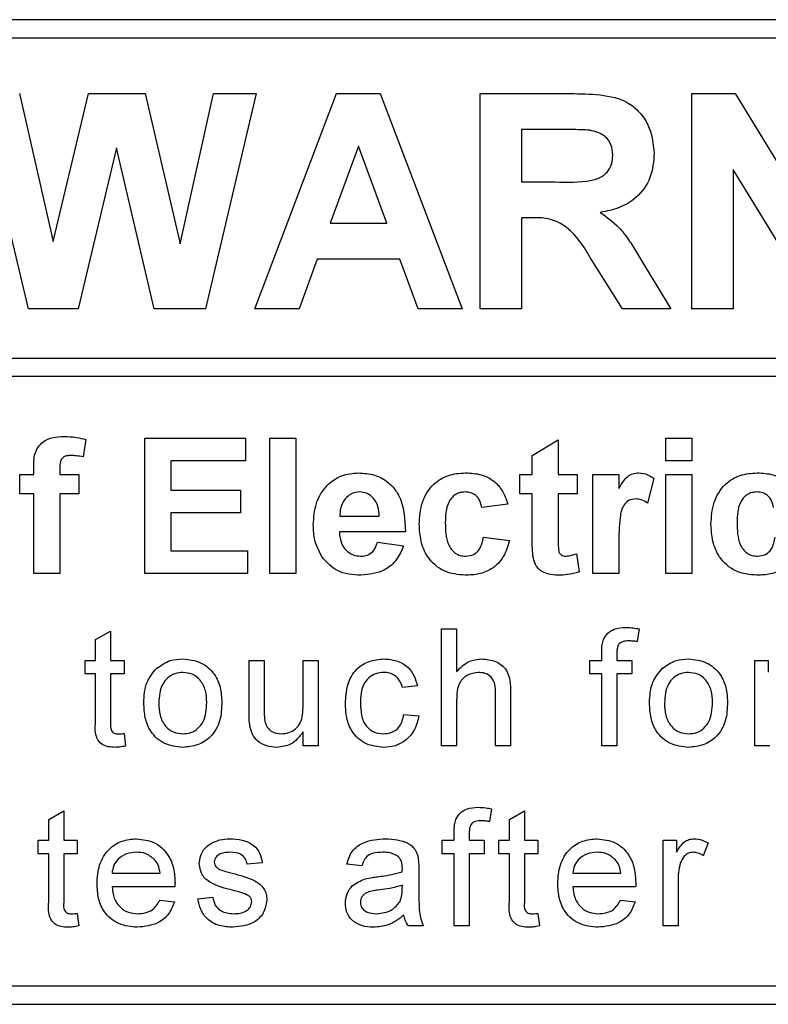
# Model space of a CAD drawing. Header units: millimetres. Extents: x 5 to 418, y 2 to 292.
# Tile 15 of 36: x 130.35 to 136.43, y 194.03 to 202.03. Entities that reach past the tile are written whole.
import ezdxf

# ---------------------------------------------------------------- set-up
doc = ezdxf.new("R2010")
doc.units = ezdxf.units.MM

msp = doc.modelspace()

# ---------------------------------------------------------------- linework, layer by layer
at = {"color": 7, "linetype": 'Continuous', "lineweight": 25}
for p, q in [((143.7511, 202.0305), (118.7511, 202.0305)), ((143.7511, 201.8805), (125.1511, 201.8805)), ((130.4201, 199.6805), (130.0011, 201.4305)), ((130.3461, 201.4305), (130.6181, 200.2284)), ((130.6181, 200.2284), (130.9059, 201.4305)), ((130.9059, 201.4305), (131.3652, 201.4305)), ((131.3652, 201.4305), (131.6502, 200.2081)), ((131.6502, 200.2081), (131.9215, 201.4305)), ((132.2672, 201.4305), (131.856, 199.6805)), ((131.9215, 201.4305), (132.2672, 201.4305)), ((132.2573, 199.6805), (132.9188, 201.4305)), ((132.9188, 201.4305), (133.2753, 201.4305)), ((133.2753, 201.4305), (133.94, 199.6805)), ((134.0872, 199.6805), (134.0872, 201.4305)), ((134.0872, 201.4305), (134.8216, 201.4305)), ((135.8049, 199.6805), (135.8049, 201.4305)), ((135.8049, 201.4305), (136.1565, 201.4305)), ((136.1565, 201.4305), (136.8593, 200.2806)), ((134.4237, 201.1388), (134.4237, 200.7125)), ((134.7098, 201.1388), (134.4237, 201.1388)), ((131.1342, 200.9888), (130.8211, 199.6805)), ((131.4391, 199.6805), (131.1342, 200.9888)), ((133.0986, 201.0042), (132.8694, 200.376)), ((133.3286, 200.376), (133.0986, 201.0042)), ((136.8338, 199.6805), (136.1414, 200.8128)), ((136.1414, 200.8128), (136.1414, 199.6805)), ((134.4237, 200.7125), (134.6947, 200.7125)), ((134.4991, 200.4209), (134.4237, 200.4209)), ((134.4237, 200.4209), (134.4237, 199.6805)), ((132.8694, 200.376), (133.3286, 200.376)), ((132.7639, 200.0843), (132.6163, 199.6805)), ((133.4355, 200.0843), (132.7639, 200.0843)), ((133.5831, 199.6805), (133.4355, 200.0843)), ((135.2419, 199.6805), (134.993, 200.0777)), ((135.4232, 200.0268), (135.6352, 199.6805)), ((130.8211, 199.6805), (130.4201, 199.6805)), ((131.856, 199.6805), (131.4391, 199.6805)), ((132.6163, 199.6805), (132.2573, 199.6805)), ((133.94, 199.6805), (133.5831, 199.6805)), ((134.4237, 199.6805), (134.0872, 199.6805)), ((135.6352, 199.6805), (135.2419, 199.6805)), ((136.1414, 199.6805), (135.8049, 199.6805)), ((125.1511, 199.2808), (144.1011, 199.2808)), ((144.1011, 199.1308), (125.1511, 199.1308)), ((130.8845, 198.6188), (130.8633, 198.4776)), ((131.364, 197.5305), (131.364, 198.6305)), ((131.364, 198.6305), (132.1819, 198.6305)), ((132.1819, 198.6305), (132.1819, 198.4471)), ((132.3793, 197.5305), (132.3793, 198.6305)), ((132.3793, 198.6305), (132.5909, 198.6305)), ((132.5909, 198.6305), (132.5909, 197.5305)), ((134.5088, 198.4895), (134.7204, 198.6164)), ((134.7204, 198.6164), (134.7204, 198.3343)), ((135.5947, 198.4471), (135.5947, 198.6305)), ((135.5947, 198.6305), (135.8063, 198.6305)), ((135.8063, 198.6305), (135.8063, 198.4471)), ((134.5088, 198.3343), (134.5088, 198.4895)), ((132.1819, 198.4471), (131.5755, 198.4471)), ((131.5755, 198.4471), (131.5755, 198.2074)), ((135.8063, 198.4471), (135.5947, 198.4471)), ((130.3486, 198.1792), (130.3486, 198.3343)), ((130.3486, 198.3343), (130.4614, 198.3343)), ((130.4614, 198.3343), (130.4614, 198.3923)), ((130.6729, 198.389), (130.6729, 198.3343)), ((130.6729, 198.3343), (130.8281, 198.3343)), ((130.8281, 198.3343), (130.8281, 198.1792)), ((134.4101, 198.1792), (134.4101, 198.3343)), ((134.4101, 198.3343), (134.5088, 198.3343)), ((134.7204, 198.3343), (134.8755, 198.3343)), ((134.8755, 198.3343), (134.8755, 198.1792)), ((135.0024, 197.5305), (135.0024, 198.3343)), ((135.0024, 198.3343), (135.214, 198.3343)), ((135.214, 198.3343), (135.214, 198.2222)), ((135.5947, 197.5305), (135.5947, 198.3343)), ((135.5947, 198.3343), (135.8063, 198.3343)), ((135.8063, 198.3343), (135.8063, 197.5305)), ((135.496, 198.3039), (135.4467, 198.1027)), ((130.4614, 198.1792), (130.3486, 198.1792)), ((130.4614, 197.5305), (130.4614, 198.1792)), ((130.8281, 198.1792), (130.6729, 198.1792)), ((130.6729, 198.1792), (130.6729, 197.5305)), ((131.5755, 198.2074), (132.1396, 198.2074)), ((132.1396, 198.2074), (132.1396, 198.0241)), ((134.5088, 198.1792), (134.4101, 198.1792)), ((134.5088, 197.8231), (134.5088, 198.1792)), ((134.8755, 198.1792), (134.7204, 198.1792)), ((134.7204, 198.1792), (134.7204, 197.8337)), ((134.3114, 198.0946), (134.0999, 198.0664)), ((132.1396, 198.0241), (131.5755, 198.0241)), ((131.5755, 198.0241), (131.5755, 197.7138)), ((132.9472, 197.9959), (133.2678, 197.9959)), ((133.4793, 197.8689), (132.9435, 197.8689)), ((133.2537, 197.7843), (133.4652, 197.7561)), ((134.114, 197.8266), (134.3255, 197.7984)), ((135.214, 197.7689), (135.214, 197.5305)), ((131.5755, 197.7138), (132.196, 197.7138)), ((132.196, 197.7138), (132.196, 197.5305)), ((134.8685, 197.6918), (134.8896, 197.5444)), ((130.6729, 197.5305), (130.4614, 197.5305)), ((132.196, 197.5305), (131.364, 197.5305)), ((132.5909, 197.5305), (132.3793, 197.5305)), ((135.214, 197.5305), (135.0024, 197.5305)), ((135.8063, 197.5305), (135.5947, 197.5305)), ((130.9631, 196.9937), (131.0849, 197.063)), ((131.0849, 197.063), (131.0849, 196.8247)), ((133.7741, 196.1305), (133.7741, 197.0805)), ((133.7741, 197.0805), (133.8959, 197.0805)), ((133.8959, 197.0805), (133.8959, 196.7336)), ((135.3783, 197.0807), (135.361, 196.977)), ((130.9631, 196.8247), (130.9631, 196.9937)), ((135.0747, 196.8247), (135.0747, 196.8953)), ((135.1965, 196.8835), (135.1965, 196.8247)), ((130.8778, 196.7151), (130.8778, 196.8247)), ((130.8778, 196.8247), (130.9631, 196.8247)), ((131.0849, 196.8247), (131.1945, 196.8247)), ((131.1945, 196.8247), (131.1945, 196.7151)), ((132.2102, 196.3967), (132.2102, 196.8247)), ((132.2102, 196.8247), (132.332, 196.8247)), ((132.332, 196.8247), (132.332, 196.4471)), ((132.6487, 196.4601), (132.6487, 196.8247)), ((132.6487, 196.8247), (132.7705, 196.8247)), ((132.7705, 196.8247), (132.7705, 196.1305)), ((134.9773, 196.7151), (134.9773, 196.8247)), ((134.9773, 196.8247), (135.0747, 196.8247)), ((135.1965, 196.8247), (135.3183, 196.8247)), ((135.3183, 196.8247), (135.3183, 196.7151)), ((136.3172, 196.1305), (136.3172, 196.8247)), ((136.3172, 196.8247), (136.4268, 196.8247)), ((136.4268, 196.8247), (136.4268, 196.7278)), ((130.9631, 196.7151), (130.8778, 196.7151)), ((130.9631, 196.3255), (130.9631, 196.7151)), ((131.1945, 196.7151), (131.0849, 196.7151)), ((131.0849, 196.7151), (131.0849, 196.3212)), ((135.0747, 196.7151), (134.9773, 196.7151)), ((135.0747, 196.1305), (135.0747, 196.7151)), ((135.3183, 196.7151), (135.1965, 196.7151)), ((135.1965, 196.7151), (135.1965, 196.1305)), ((133.5768, 196.6177), (133.455, 196.6055)), ((134.2126, 196.1305), (134.2126, 196.5619)), ((134.3343, 196.5682), (134.3343, 196.1305)), ((133.8959, 196.5029), (133.8959, 196.1305)), ((133.4672, 196.3862), (133.589, 196.3741)), ((132.6487, 196.1305), (132.6487, 196.2439)), ((131.1945, 196.231), (131.2067, 196.1288)), ((132.7705, 196.1305), (132.6487, 196.1305)), ((133.8959, 196.1305), (133.7741, 196.1305)), ((134.3343, 196.1305), (134.2126, 196.1305)), ((135.1965, 196.1305), (135.0747, 196.1305)), ((136.439, 196.1305), (136.3172, 196.1305)), ((130.5831, 195.5322), (130.7049, 195.6014)), ((130.7049, 195.6014), (130.7049, 195.3632)), ((134.1798, 195.6191), (134.1625, 195.5154)), ((134.3246, 195.5322), (134.4464, 195.6014)), ((134.4464, 195.6014), (134.4464, 195.3632)), ((130.5831, 195.3632), (130.5831, 195.5322)), ((134.3246, 195.3632), (134.3246, 195.5322)), ((130.4978, 195.2536), (130.4978, 195.3632)), ((130.4978, 195.3632), (130.5831, 195.3632)), ((130.7049, 195.3632), (130.8145, 195.3632)), ((130.8145, 195.3632), (130.8145, 195.2536)), ((133.7789, 195.2536), (133.7789, 195.3632)), ((133.7789, 195.3632), (133.8763, 195.3632)), ((133.8763, 195.3632), (133.8763, 195.4338)), ((133.9981, 195.422), (133.9981, 195.3632)), ((133.9981, 195.3632), (134.1199, 195.3632)), ((134.1199, 195.3632), (134.1199, 195.2536)), ((134.2393, 195.2536), (134.2393, 195.3632)), ((134.2393, 195.3632), (134.3246, 195.3632)), ((134.4464, 195.3632), (134.556, 195.3632)), ((134.556, 195.3632), (134.556, 195.2536)), ((135.5718, 194.6689), (135.5718, 195.3632)), ((135.5718, 195.3632), (135.6814, 195.3632)), ((135.6814, 195.3632), (135.6814, 195.2663)), ((135.9372, 195.3428), (135.8991, 195.2372)), ((130.5831, 195.2536), (130.4978, 195.2536)), ((130.5831, 194.864), (130.5831, 195.2536)), ((130.7049, 195.2536), (130.7049, 194.8596)), ((130.8145, 195.2536), (130.7049, 195.2536)), ((133.8763, 195.2536), (133.7789, 195.2536)), ((133.8763, 194.6689), (133.8763, 195.2536)), ((133.9981, 195.2536), (133.9981, 194.6689)), ((134.1199, 195.2536), (133.9981, 195.2536)), ((134.3246, 195.2536), (134.2393, 195.2536)), ((134.3246, 194.864), (134.3246, 195.2536)), ((134.556, 195.2536), (134.4464, 195.2536)), ((134.4464, 195.2536), (134.4464, 194.8596)), ((132.3174, 195.1805), (132.1956, 195.1683)), ((133.1261, 195.1561), (133.0043, 195.1683)), ((131.097, 195.0952), (131.4868, 195.0952)), ((133.589, 195.119), (133.589, 194.9704)), ((134.8386, 195.0952), (135.2283, 195.0952)), ((131.608, 194.9856), (131.097, 194.9856)), ((133.4544, 194.9624), (133.455, 194.9978)), ((135.3495, 194.9856), (134.8386, 194.9856)), ((135.6936, 195.0378), (135.6936, 194.6689)), ((131.7937, 194.8882), (131.9155, 194.9003)), ((131.4855, 194.876), (131.6048, 194.8638)), ((135.227, 194.876), (135.3463, 194.8638)), ((130.8145, 194.7694), (130.8267, 194.6672)), ((134.556, 194.7694), (134.5682, 194.6672)), ((133.6255, 194.6689), (133.5037, 194.6689)), ((133.9981, 194.6689), (133.8763, 194.6689)), ((135.6936, 194.6689), (135.5718, 194.6689)), ((125.1511, 194.1805), (143.7511, 194.1805)), ((118.7511, 194.0305), (143.7511, 194.0305))]:
    msp.add_line(p, q, dxfattribs=at)
for points, knots in [([(134.8216, 201.4305), (134.9011, 201.4292), (135.0595, 201.4267), (135.2621, 201.3848), (135.3856, 201.2803), (135.4768, 201.1465), (135.4911, 201.0259), (135.5006, 200.9457)], [0, 0, 0, 0, 0.2511373, 0.5005373, 0.6257405, 0.7510517, 1, 1, 1, 1]), ([(134.9772, 201.1332), (134.9273, 201.1353), (134.8382, 201.1392), (134.749, 201.1389), (134.7098, 201.1388)], [0, 0, 0, 0, 0.55992, 1, 1, 1, 1]), ([(135.1641, 200.9302), (135.1617, 200.9588), (135.1571, 201.0158), (135.0931, 201.1021), (135.0211, 201.1214), (134.9772, 201.1332)], [0, 0, 0, 0, 0.28107, 0.561278, 1, 1, 1, 1]), ([(134.6947, 200.7125), (134.7938, 200.7092), (134.9176, 200.705), (135.062, 200.7434), (135.1218, 200.7896), (135.1593, 200.856), (135.1625, 200.9055), (135.1641, 200.9302)], [0, 0, 0, 0, 0.500907, 0.625716, 0.750368, 0.875021, 1, 1, 1, 1]), ([(135.5006, 200.9457), (135.4949, 200.8781), (135.4834, 200.7431), (135.3695, 200.5836), (135.2175, 200.4957), (135.1137, 200.4748), (135.0617, 200.4643)], [0, 0, 0, 0, 0.279941, 0.558973, 0.779182, 1, 1, 1, 1]), ([(134.993, 200.0777), (134.93, 200.1839), (134.8424, 200.3314), (134.6408, 200.4224), (134.5465, 200.4214), (134.4991, 200.4209)], [0, 0, 0, 0, 0.560982, 0.779304, 1, 1, 1, 1]), ([(135.0617, 200.4643), (135.1151, 200.4264), (135.203, 200.3638), (135.2929, 200.2432), (135.3604, 200.1366), (135.4023, 200.0634), (135.4232, 200.0268)], [0, 0, 0, 0, 0.339557, 0.559575, 0.779781, 1, 1, 1, 1]), ([(130.4614, 198.3923), (130.4613, 198.431), (130.461, 198.5076), (130.5238, 198.6029), (130.6175, 198.6401), (130.6775, 198.6431), (130.7075, 198.6446)], [0, 0, 0, 0, 0.2818037, 0.5577626, 0.7784651, 1, 1, 1, 1]), ([(130.7075, 198.6446), (130.7411, 198.6433), (130.801, 198.6409), (130.859, 198.6255), (130.8845, 198.6188)], [0, 0, 0, 0, 0.559885, 1, 1, 1, 1]), ([(130.7622, 198.4895), (130.7524, 198.4891), (130.7329, 198.4884), (130.704, 198.4798), (130.6733, 198.4473), (130.6731, 198.4131), (130.6729, 198.389)], [0, 0, 0, 0, 0.1878, 0.374937, 0.560659, 1, 1, 1, 1]), ([(130.8633, 198.4776), (130.8446, 198.4813), (130.8112, 198.4881), (130.7772, 198.489), (130.7622, 198.4895)], [0, 0, 0, 0, 0.559852, 1, 1, 1, 1]), ([(132.7319, 197.9265), (132.7355, 197.9855), (132.7428, 198.1034), (132.8314, 198.2478), (132.9597, 198.3357), (133.0524, 198.3442), (133.0988, 198.3484)], [0, 0, 0, 0, 0.280672, 0.559805, 0.779761, 1, 1, 1, 1]), ([(133.0988, 198.3484), (133.1424, 198.3454), (133.2295, 198.3395), (133.3472, 198.2755), (133.4687, 198.1241), (133.475, 197.9741), (133.4793, 197.8689)], [0, 0, 0, 0, 0.187375, 0.374305, 0.56126, 1, 1, 1, 1]), ([(133.5922, 197.9317), (133.5958, 197.9912), (133.6031, 198.1099), (133.6927, 198.2566), (133.8269, 198.3382), (133.9202, 198.345), (133.967, 198.3484)], [0, 0, 0, 0, 0.280699, 0.559641, 0.779504, 1, 1, 1, 1]), ([(133.967, 198.3484), (134.0107, 198.3461), (134.0979, 198.3416), (134.2089, 198.2824), (134.2783, 198.192), (134.3004, 198.1271), (134.3114, 198.0946)], [0, 0, 0, 0, 0.280457, 0.559342, 0.779385, 1, 1, 1, 1]), ([(135.214, 198.2222), (135.2264, 198.2432), (135.2469, 198.2778), (135.2831, 198.3213), (135.3262, 198.3445), (135.3579, 198.3471), (135.3737, 198.3484)], [0, 0, 0, 0, 0.3405, 0.560538, 0.780193, 1, 1, 1, 1]), ([(135.3737, 198.3484), (135.3986, 198.3456), (135.4431, 198.3404), (135.4798, 198.3151), (135.496, 198.3039)], [0, 0, 0, 0, 0.559029, 1, 1, 1, 1]), ([(135.9614, 197.9317), (135.9651, 197.9912), (135.9724, 198.1099), (136.062, 198.2566), (136.1961, 198.3382), (136.2895, 198.345), (136.3362, 198.3484)], [0, 0, 0, 0, 0.280699, 0.559641, 0.779505, 1, 1, 1, 1]), ([(136.3362, 198.3484), (136.3799, 198.3461), (136.4672, 198.3416), (136.5781, 198.2824), (136.6476, 198.192), (136.6696, 198.1271), (136.6806, 198.0946)], [0, 0, 0, 0, 0.280458, 0.559342, 0.779385, 1, 1, 1, 1]), ([(133.1083, 198.1933), (133.0832, 198.1905), (133.0383, 198.1854), (133.0063, 198.154), (132.9922, 198.1402)], [0, 0, 0, 0, 0.558881, 1, 1, 1, 1]), ([(133.2678, 197.9959), (133.266, 198.0225), (133.2624, 198.0756), (133.2266, 198.1425), (133.1711, 198.1862), (133.1292, 198.1909), (133.1083, 198.1933)], [0, 0, 0, 0, 0.280987, 0.560284, 0.78022, 1, 1, 1, 1]), ([(133.9652, 198.1933), (133.9512, 198.1924), (133.9232, 198.1906), (133.8842, 198.1731), (133.8524, 198.1451), (133.8071, 198.0735), (133.8052, 198.0017), (133.8037, 197.9443)], [0, 0, 0, 0, 0.125316, 0.250544, 0.375791, 0.501056, 1, 1, 1, 1]), ([(134.0999, 198.0664), (134.0959, 198.0852), (134.088, 198.1227), (134.0548, 198.1666), (134.0104, 198.1905), (133.9803, 198.1924), (133.9652, 198.1933)], [0, 0, 0, 0, 0.280569, 0.559657, 0.779606, 1, 1, 1, 1]), ([(136.3345, 198.1933), (136.3204, 198.1924), (136.2924, 198.1906), (136.2534, 198.1731), (136.2216, 198.1451), (136.1763, 198.0735), (136.1744, 198.0017), (136.1729, 197.9443)], [0, 0, 0, 0, 0.125316, 0.250544, 0.375791, 0.501056, 1, 1, 1, 1]), ([(136.4691, 198.0664), (136.4651, 198.0852), (136.4572, 198.1227), (136.4241, 198.1666), (136.3797, 198.1905), (136.3495, 198.1924), (136.3345, 198.1933)], [0, 0, 0, 0, 0.280569, 0.559657, 0.779606, 1, 1, 1, 1]), ([(132.9922, 198.1402), (132.9768, 198.1154), (132.9493, 198.0709), (132.9478, 198.0188), (132.9472, 197.9959)], [0, 0, 0, 0, 0.558305, 1, 1, 1, 1]), ([(135.3506, 198.1369), (135.3322, 198.135), (135.2954, 198.1313), (135.2396, 198.0784), (135.2129, 197.9495), (135.2136, 197.8413), (135.214, 197.7689)], [0, 0, 0, 0, 0.124671, 0.248782, 0.498073, 1, 1, 1, 1]), ([(135.4467, 198.1027), (135.43, 198.1129), (135.4003, 198.1312), (135.3658, 198.1351), (135.3506, 198.1369)], [0, 0, 0, 0, 0.560307, 1, 1, 1, 1]), ([(132.8108, 197.6521), (132.7844, 197.7001), (132.7372, 197.7859), (132.7335, 197.8834), (132.7319, 197.9265)], [0, 0, 0, 0, 0.558854, 1, 1, 1, 1]), ([(133.9654, 197.5164), (133.906, 197.5223), (133.7873, 197.534), (133.6584, 197.6508), (133.5994, 197.7926), (133.5946, 197.8853), (133.5922, 197.9317)], [0, 0, 0, 0, 0.279708, 0.558485, 0.778925, 1, 1, 1, 1]), ([(133.8037, 197.9443), (133.8051, 197.883), (133.8067, 197.8064), (133.8507, 197.7267), (133.8834, 197.695), (133.9247, 197.6747), (133.9548, 197.6726), (133.9699, 197.6715)], [0, 0, 0, 0, 0.499307, 0.624551, 0.749755, 0.874782, 1, 1, 1, 1]), ([(136.3347, 197.5164), (136.2752, 197.5223), (136.1565, 197.534), (136.0276, 197.6508), (135.9687, 197.7926), (135.9638, 197.8853), (135.9614, 197.9317)], [0, 0, 0, 0, 0.279708, 0.558485, 0.778926, 1, 1, 1, 1]), ([(136.1729, 197.9443), (136.1743, 197.883), (136.176, 197.8064), (136.2199, 197.7267), (136.2526, 197.695), (136.2939, 197.6747), (136.324, 197.6726), (136.3391, 197.6715)], [0, 0, 0, 0, 0.499306, 0.624551, 0.749754, 0.874782, 1, 1, 1, 1]), ([(132.9435, 197.8689), (132.9458, 197.8413), (132.9505, 197.7861), (132.9924, 197.7187), (133.0528, 197.6777), (133.0962, 197.6736), (133.118, 197.6715)], [0, 0, 0, 0, 0.280709, 0.559812, 0.779807, 1, 1, 1, 1]), ([(133.118, 197.6715), (133.1359, 197.673), (133.1718, 197.6759), (133.2276, 197.7135), (133.2438, 197.7575), (133.2537, 197.7843)], [0, 0, 0, 0, 0.280682, 0.560516, 1, 1, 1, 1]), ([(134.3255, 197.7984), (134.3121, 197.7532), (134.2854, 197.6629), (134.1902, 197.5657), (134.076, 197.5217), (134.0023, 197.5181), (133.9654, 197.5164)], [0, 0, 0, 0, 0.280245, 0.559157, 0.779327, 1, 1, 1, 1]), ([(133.9699, 197.6715), (133.992, 197.6738), (134.0361, 197.6784), (134.0954, 197.7369), (134.1069, 197.7926), (134.114, 197.8266)], [0, 0, 0, 0, 0.28016, 0.558994, 1, 1, 1, 1]), ([(134.5157, 197.6708), (134.5131, 197.6992), (134.5086, 197.7499), (134.5088, 197.8007), (134.5088, 197.8231)], [0, 0, 0, 0, 0.559789, 1, 1, 1, 1]), ([(134.7204, 197.8337), (134.7207, 197.8011), (134.7212, 197.7603), (134.7227, 197.7106), (134.735, 197.6883), (134.7561, 197.6737), (134.7725, 197.6722), (134.7808, 197.6715)], [0, 0, 0, 0, 0.501053, 0.626249, 0.751079, 0.875372, 1, 1, 1, 1]), ([(136.6947, 197.7984), (136.6813, 197.7532), (136.6546, 197.6629), (136.5595, 197.5657), (136.4452, 197.5217), (136.3716, 197.5181), (136.3347, 197.5164)], [0, 0, 0, 0, 0.280245, 0.559157, 0.779327, 1, 1, 1, 1]), ([(136.3391, 197.6715), (136.3612, 197.6738), (136.4054, 197.6784), (136.4647, 197.7369), (136.4762, 197.7926), (136.4832, 197.8266)], [0, 0, 0, 0, 0.2801594, 0.5589944, 1, 1, 1, 1]), ([(133.4652, 197.7561), (133.4484, 197.7171), (133.4147, 197.6392), (133.296, 197.535), (133.1857, 197.5234), (133.1184, 197.5164)], [0, 0, 0, 0, 0.281011, 0.561313, 1, 1, 1, 1]), ([(134.7808, 197.6715), (134.7975, 197.6736), (134.8275, 197.6774), (134.8559, 197.6874), (134.8685, 197.6918)], [0, 0, 0, 0, 0.559514, 1, 1, 1, 1]), ([(133.1184, 197.5164), (133.0511, 197.5212), (132.9311, 197.5298), (132.8475, 197.6148), (132.8108, 197.6521)], [0, 0, 0, 0, 0.5603939, 1, 1, 1, 1]), ([(134.7195, 197.5164), (134.6931, 197.5183), (134.6403, 197.522), (134.5707, 197.5532), (134.528, 197.6093), (134.5198, 197.6503), (134.5157, 197.6708)], [0, 0, 0, 0, 0.280585, 0.560417, 0.779432, 1, 1, 1, 1]), ([(134.8896, 197.5444), (134.8585, 197.5351), (134.8029, 197.5186), (134.745, 197.5171), (134.7195, 197.5164)], [0, 0, 0, 0, 0.559724, 1, 1, 1, 1]), ([(135.0877, 196.9947), (135.098, 197.0126), (135.1188, 197.0486), (135.1845, 197.0879), (135.2378, 197.0908), (135.2704, 197.0927)], [0, 0, 0, 0, 0.27945, 0.559654, 1, 1, 1, 1]), ([(135.2704, 197.0927), (135.2907, 197.0918), (135.3269, 197.0904), (135.3626, 197.0836), (135.3783, 197.0807)], [0, 0, 0, 0, 0.559943, 1, 1, 1, 1]), ([(135.0747, 196.8953), (135.0748, 196.9142), (135.075, 196.9479), (135.0838, 196.9804), (135.0877, 196.9947)], [0, 0, 0, 0, 0.5603686, 1, 1, 1, 1]), ([(135.2928, 196.983), (135.2777, 196.9826), (135.2476, 196.9818), (135.208, 196.9582), (135.1978, 196.919), (135.197, 196.8953), (135.1965, 196.8835)], [0, 0, 0, 0, 0.281465, 0.557724, 0.778513, 1, 1, 1, 1]), ([(135.361, 196.977), (135.3483, 196.9789), (135.3257, 196.9822), (135.3029, 196.9828), (135.2928, 196.983)], [0, 0, 0, 0, 0.559922, 1, 1, 1, 1]), ([(131.4597, 196.7606), (131.4957, 196.7856), (131.5602, 196.8303), (131.638, 196.8349), (131.6723, 196.8369)], [0, 0, 0, 0, 0.5590284, 1, 1, 1, 1]), ([(131.6723, 196.8369), (131.7222, 196.8314), (131.822, 196.8205), (131.9305, 196.723), (131.9824, 196.6045), (131.9865, 196.5264), (131.9886, 196.4873)], [0, 0, 0, 0, 0.279554, 0.5586, 0.778985, 1, 1, 1, 1]), ([(132.9922, 196.4749), (132.9953, 196.5254), (133.0015, 196.6259), (133.07, 196.7557), (133.185, 196.8251), (133.2641, 196.833), (133.3037, 196.8369)], [0, 0, 0, 0, 0.280837, 0.559683, 0.779579, 1, 1, 1, 1]), ([(133.3037, 196.8369), (133.3398, 196.8344), (133.4117, 196.8295), (133.5005, 196.776), (133.5558, 196.7), (133.5698, 196.6451), (133.5768, 196.6177)], [0, 0, 0, 0, 0.280266, 0.559437, 0.77953, 1, 1, 1, 1]), ([(133.8959, 196.7336), (133.9275, 196.7664), (133.9839, 196.825), (134.0642, 196.8333), (134.0995, 196.8369)], [0, 0, 0, 0, 0.559333, 1, 1, 1, 1]), ([(134.0995, 196.8369), (134.138, 196.8336), (134.2147, 196.827), (134.3049, 196.7555), (134.3322, 196.6583), (134.3336, 196.5983), (134.3343, 196.5682)], [0, 0, 0, 0, 0.280316, 0.558333, 0.778538, 1, 1, 1, 1]), ([(135.5666, 196.7606), (135.6027, 196.7856), (135.6671, 196.8303), (135.7449, 196.8349), (135.7792, 196.8369)], [0, 0, 0, 0, 0.5590286, 1, 1, 1, 1]), ([(135.7792, 196.8369), (135.8291, 196.8314), (135.9289, 196.8205), (136.0374, 196.723), (136.0893, 196.6045), (136.0934, 196.5264), (136.0955, 196.4873)], [0, 0, 0, 0, 0.279554, 0.5586, 0.778985, 1, 1, 1, 1]), ([(131.3552, 196.4776), (131.358, 196.5372), (131.3629, 196.6436), (131.4302, 196.7249), (131.4597, 196.7606)], [0, 0, 0, 0, 0.560961, 1, 1, 1, 1]), ([(131.6723, 196.7273), (131.65, 196.7253), (131.6053, 196.7215), (131.5471, 196.6853), (131.4856, 196.6082), (131.4806, 196.5316), (131.477, 196.478)], [0, 0, 0, 0, 0.187135, 0.374023, 0.561096, 1, 1, 1, 1]), ([(131.8668, 196.4816), (131.8653, 196.5147), (131.8624, 196.5806), (131.8195, 196.6648), (131.7502, 196.7188), (131.6983, 196.7244), (131.6723, 196.7273)], [0, 0, 0, 0, 0.281049, 0.560317, 0.780174, 1, 1, 1, 1]), ([(133.3045, 196.7273), (133.2823, 196.7255), (133.2379, 196.7219), (133.1796, 196.6862), (133.1203, 196.6077), (133.1166, 196.5316), (133.114, 196.4782)], [0, 0, 0, 0, 0.18709, 0.373885, 0.560723, 1, 1, 1, 1]), ([(133.455, 196.6055), (133.4489, 196.6243), (133.4368, 196.6619), (133.3974, 196.7024), (133.3509, 196.7243), (133.3199, 196.7263), (133.3045, 196.7273)], [0, 0, 0, 0, 0.280212, 0.559479, 0.779649, 1, 1, 1, 1]), ([(134.0721, 196.7273), (134.0419, 196.7229), (133.9816, 196.7142), (133.8993, 196.6318), (133.8972, 196.5519), (133.8959, 196.5029)], [0, 0, 0, 0, 0.280199, 0.559317, 1, 1, 1, 1]), ([(134.2126, 196.5619), (134.2117, 196.5851), (134.2099, 196.6313), (134.1803, 196.6922), (134.1268, 196.7237), (134.0904, 196.7261), (134.0721, 196.7273)], [0, 0, 0, 0, 0.28122, 0.559776, 0.779375, 1, 1, 1, 1]), ([(135.4622, 196.4776), (135.4649, 196.5372), (135.4698, 196.6436), (135.5371, 196.7249), (135.5666, 196.7606)], [0, 0, 0, 0, 0.560962, 1, 1, 1, 1]), ([(135.7792, 196.7273), (135.7569, 196.7253), (135.7123, 196.7215), (135.6541, 196.6853), (135.5925, 196.6082), (135.5875, 196.5316), (135.584, 196.478)], [0, 0, 0, 0, 0.1871353, 0.3740233, 0.5610966, 1, 1, 1, 1]), ([(135.9737, 196.4816), (135.9722, 196.5147), (135.9693, 196.5806), (135.9264, 196.6648), (135.8571, 196.7188), (135.8052, 196.7244), (135.7792, 196.7273)], [0, 0, 0, 0, 0.281048, 0.560317, 0.780174, 1, 1, 1, 1]), ([(131.9886, 196.4873), (131.9869, 196.4355), (131.9835, 196.3324), (131.9092, 196.2025), (131.7935, 196.1304), (131.7127, 196.1223), (131.6723, 196.1183)], [0, 0, 0, 0, 0.281029, 0.559508, 0.779604, 1, 1, 1, 1]), ([(131.6723, 196.2279), (131.6948, 196.2299), (131.7399, 196.2339), (131.798, 196.2716), (131.859, 196.3502), (131.8636, 196.4274), (131.8668, 196.4816)], [0, 0, 0, 0, 0.187043, 0.373944, 0.560984, 1, 1, 1, 1]), ([(136.0955, 196.4873), (136.0938, 196.4355), (136.0904, 196.3324), (136.0162, 196.2025), (135.9005, 196.1304), (135.8196, 196.1223), (135.7792, 196.1183)], [0, 0, 0, 0, 0.281029, 0.559508, 0.779604, 1, 1, 1, 1]), ([(135.7792, 196.2279), (135.8018, 196.2299), (135.8468, 196.2339), (135.9049, 196.2716), (135.966, 196.3502), (135.9705, 196.4274), (135.9737, 196.4816)], [0, 0, 0, 0, 0.187043, 0.373944, 0.560984, 1, 1, 1, 1]), ([(131.6723, 196.1183), (131.6213, 196.1237), (131.5196, 196.1345), (131.409, 196.2353), (131.3611, 196.3582), (131.3572, 196.4377), (131.3552, 196.4776)], [0, 0, 0, 0, 0.279615, 0.558373, 0.778866, 1, 1, 1, 1]), ([(131.477, 196.478), (131.4785, 196.4445), (131.4814, 196.3777), (131.5224, 196.2909), (131.5933, 196.2364), (131.646, 196.2308), (131.6723, 196.2279)], [0, 0, 0, 0, 0.281118, 0.560379, 0.780155, 1, 1, 1, 1]), ([(132.332, 196.4471), (132.3319, 196.4243), (132.3318, 196.3836), (132.3368, 196.3431), (132.3391, 196.3254)], [0, 0, 0, 0, 0.56029, 1, 1, 1, 1]), ([(132.4704, 196.2279), (132.4912, 196.23), (132.5327, 196.2342), (132.5886, 196.2649), (132.6472, 196.3373), (132.6481, 196.4094), (132.6487, 196.4601)], [0, 0, 0, 0, 0.187113, 0.37426, 0.560847, 1, 1, 1, 1]), ([(133.3039, 196.1183), (133.2534, 196.1236), (133.1527, 196.1341), (133.0448, 196.2354), (132.9977, 196.3568), (132.994, 196.4355), (132.9922, 196.4749)], [0, 0, 0, 0, 0.279593, 0.558341, 0.778834, 1, 1, 1, 1]), ([(133.114, 196.4782), (133.1152, 196.4452), (133.1176, 196.3795), (133.1521, 196.2913), (133.2217, 196.2359), (133.2737, 196.2306), (133.2997, 196.2279)], [0, 0, 0, 0, 0.281278, 0.560542, 0.780114, 1, 1, 1, 1]), ([(135.7792, 196.1183), (135.7283, 196.1237), (135.6265, 196.1345), (135.5159, 196.2353), (135.468, 196.3582), (135.4641, 196.4377), (135.4622, 196.4776)], [0, 0, 0, 0, 0.279615, 0.558373, 0.778866, 1, 1, 1, 1]), ([(135.584, 196.478), (135.5854, 196.4445), (135.5884, 196.3777), (135.6293, 196.2909), (135.7002, 196.2364), (135.7529, 196.2308), (135.7792, 196.2279)], [0, 0, 0, 0, 0.2811182, 0.5603783, 0.7801551, 1, 1, 1, 1]), ([(131.1208, 196.1183), (131.1017, 196.119), (131.0635, 196.1204), (131.0085, 196.1425), (130.956, 196.2121), (130.9601, 196.2787), (130.9631, 196.3255)], [0, 0, 0, 0, 0.187435, 0.373825, 0.559467, 1, 1, 1, 1]), ([(131.0849, 196.3212), (131.0833, 196.2983), (131.0814, 196.2697), (131.1003, 196.242), (131.1187, 196.2291), (131.1355, 196.2284), (131.1467, 196.2279)], [0, 0, 0, 0, 0.4995833, 0.6252621, 0.7503568, 1, 1, 1, 1]), ([(132.2171, 196.2875), (132.2146, 196.3078), (132.2103, 196.3441), (132.2102, 196.3806), (132.2102, 196.3967)], [0, 0, 0, 0, 0.559839, 1, 1, 1, 1]), ([(132.3391, 196.3254), (132.3445, 196.3096), (132.3553, 196.2781), (132.4011, 196.2361), (132.4441, 196.231), (132.4704, 196.2279)], [0, 0, 0, 0, 0.28088, 0.561206, 1, 1, 1, 1]), ([(133.2997, 196.2279), (133.3235, 196.2302), (133.3711, 196.2347), (133.4437, 196.2881), (133.4583, 196.349), (133.4672, 196.3862)], [0, 0, 0, 0, 0.2809, 0.560917, 1, 1, 1, 1]), ([(133.589, 196.3741), (133.58, 196.3355), (133.562, 196.2585), (133.4879, 196.1731), (133.3968, 196.125), (133.3349, 196.1205), (133.3039, 196.1183)], [0, 0, 0, 0, 0.280204, 0.559511, 0.779585, 1, 1, 1, 1]), ([(132.4377, 196.1183), (132.4093, 196.1209), (132.3526, 196.126), (132.2802, 196.1634), (132.2337, 196.2223), (132.2226, 196.2657), (132.2171, 196.2875)], [0, 0, 0, 0, 0.280285, 0.560177, 0.779599, 1, 1, 1, 1]), ([(132.6487, 196.2439), (132.6183, 196.2043), (132.5638, 196.1336), (132.4762, 196.123), (132.4377, 196.1183)], [0, 0, 0, 0, 0.55946, 1, 1, 1, 1]), ([(131.1467, 196.2279), (131.1556, 196.2282), (131.1716, 196.2287), (131.1875, 196.2303), (131.1945, 196.231)], [0, 0, 0, 0, 0.559961, 1, 1, 1, 1]), ([(131.2067, 196.1288), (131.1908, 196.1256), (131.1624, 196.1199), (131.1335, 196.1188), (131.1208, 196.1183)], [0, 0, 0, 0, 0.560077, 1, 1, 1, 1]), ([(133.8892, 195.5331), (133.8996, 195.5511), (133.9203, 195.587), (133.986, 195.6263), (134.0393, 195.6293), (134.0719, 195.6311)], [0, 0, 0, 0, 0.279472, 0.55967, 1, 1, 1, 1]), ([(134.0719, 195.6311), (134.0922, 195.6303), (134.1285, 195.6288), (134.1641, 195.6221), (134.1798, 195.6191)], [0, 0, 0, 0, 0.5599442, 1, 1, 1, 1]), ([(133.8763, 195.4338), (133.8764, 195.4527), (133.8765, 195.4864), (133.8854, 195.5188), (133.8892, 195.5331)], [0, 0, 0, 0, 0.5603686, 1, 1, 1, 1]), ([(134.0944, 195.5215), (134.0792, 195.5211), (134.0492, 195.5202), (134.0096, 195.4966), (133.9994, 195.4574), (133.9985, 195.4338), (133.9981, 195.422)], [0, 0, 0, 0, 0.281475, 0.557715, 0.778553, 1, 1, 1, 1]), ([(134.1625, 195.5154), (134.1499, 195.5173), (134.1273, 195.5207), (134.1044, 195.5213), (134.0944, 195.5215)], [0, 0, 0, 0, 0.559928, 1, 1, 1, 1]), ([(130.9752, 195.0102), (130.9783, 195.0617), (130.9843, 195.1644), (131.0612, 195.2911), (131.1749, 195.3652), (131.2557, 195.372), (131.2961, 195.3754)], [0, 0, 0, 0, 0.280743, 0.559778, 0.779665, 1, 1, 1, 1]), ([(131.2961, 195.3754), (131.3465, 195.3695), (131.4472, 195.3579), (131.5545, 195.2561), (131.6026, 195.135), (131.6066, 195.0563), (131.6086, 195.0168)], [0, 0, 0, 0, 0.279364, 0.558399, 0.778884, 1, 1, 1, 1]), ([(131.8822, 195.3266), (131.912, 195.3426), (131.9654, 195.3711), (132.0256, 195.3741), (132.0521, 195.3754)], [0, 0, 0, 0, 0.55894, 1, 1, 1, 1]), ([(132.0521, 195.3754), (132.0863, 195.3733), (132.1543, 195.3692), (132.2456, 195.3321), (132.3016, 195.2599), (132.3121, 195.207), (132.3174, 195.1805)], [0, 0, 0, 0, 0.280733, 0.560418, 0.779435, 1, 1, 1, 1]), ([(133.0043, 195.1683), (133.0155, 195.2061), (133.0378, 195.2814), (133.158, 195.3656), (133.2578, 195.3716), (133.3189, 195.3754)], [0, 0, 0, 0, 0.280422, 0.559297, 1, 1, 1, 1]), ([(133.3189, 195.3754), (133.3824, 195.372), (133.4708, 195.3672), (133.5618, 195.2945), (133.576, 195.2469), (133.5831, 195.2231)], [0, 0, 0, 0, 0.559257, 0.779198, 1, 1, 1, 1]), ([(134.7168, 195.0102), (134.7198, 195.0617), (134.7258, 195.1644), (134.8027, 195.2911), (134.9164, 195.3652), (134.9972, 195.372), (135.0376, 195.3754)], [0, 0, 0, 0, 0.280743, 0.559778, 0.779665, 1, 1, 1, 1]), ([(135.0376, 195.3754), (135.088, 195.3695), (135.1887, 195.3579), (135.296, 195.2561), (135.3441, 195.135), (135.3481, 195.0563), (135.3501, 195.0168)], [0, 0, 0, 0, 0.279364, 0.558399, 0.778884, 1, 1, 1, 1]), ([(135.6814, 195.2663), (135.6996, 195.2973), (135.725, 195.3404), (135.7816, 195.3717), (135.8093, 195.3741), (135.8232, 195.3754)], [0, 0, 0, 0, 0.55961, 0.779771, 1, 1, 1, 1]), ([(135.8232, 195.3754), (135.8456, 195.3732), (135.8857, 195.3693), (135.9214, 195.3509), (135.9372, 195.3428)], [0, 0, 0, 0, 0.559545, 1, 1, 1, 1]), ([(131.8059, 195.174), (131.8104, 195.2076), (131.8186, 195.2678), (131.8627, 195.3086), (131.8822, 195.3266)], [0, 0, 0, 0, 0.558929, 1, 1, 1, 1]), ([(131.2955, 195.2657), (131.2683, 195.2635), (131.214, 195.2589), (131.1485, 195.2167), (131.1069, 195.1588), (131.1003, 195.1164), (131.097, 195.0952)], [0, 0, 0, 0, 0.280188, 0.559727, 0.779645, 1, 1, 1, 1]), ([(131.4421, 195.2075), (131.4179, 195.2267), (131.3745, 195.261), (131.3197, 195.2643), (131.2955, 195.2657)], [0, 0, 0, 0, 0.558525, 1, 1, 1, 1]), ([(131.4868, 195.0952), (131.4836, 195.1184), (131.478, 195.1597), (131.453, 195.1929), (131.4421, 195.2075)], [0, 0, 0, 0, 0.560662, 1, 1, 1, 1]), ([(132.0611, 195.2657), (132.0316, 195.2651), (131.9873, 195.2641), (131.9454, 195.233), (131.9297, 195.2081), (131.9284, 195.1936), (131.9277, 195.1864)], [0, 0, 0, 0, 0.499758, 0.749101, 0.874563, 1, 1, 1, 1]), ([(132.1956, 195.1683), (132.1913, 195.1851), (132.1826, 195.2186), (132.133, 195.2607), (132.0884, 195.2638), (132.0611, 195.2657)], [0, 0, 0, 0, 0.280305, 0.560238, 1, 1, 1, 1]), ([(133.297, 195.2657), (133.2763, 195.2651), (133.2349, 195.2638), (133.1773, 195.2455), (133.1421, 195.2026), (133.1315, 195.1716), (133.1261, 195.1561)], [0, 0, 0, 0, 0.280853, 0.5597461, 0.7795047, 1, 1, 1, 1]), ([(133.4236, 195.229), (133.4016, 195.2417), (133.3623, 195.2644), (133.317, 195.2653), (133.297, 195.2657)], [0, 0, 0, 0, 0.55787, 1, 1, 1, 1]), ([(133.455, 195.1358), (133.4546, 195.1552), (133.4538, 195.1899), (133.4328, 195.2171), (133.4236, 195.229)], [0, 0, 0, 0, 0.561886, 1, 1, 1, 1]), ([(133.5831, 195.2231), (133.5852, 195.2037), (133.5889, 195.1691), (133.589, 195.1343), (133.589, 195.119)], [0, 0, 0, 0, 0.559832, 1, 1, 1, 1]), ([(135.0371, 195.2657), (135.0099, 195.2635), (134.9556, 195.2589), (134.8901, 195.2167), (134.8484, 195.1588), (134.8419, 195.1164), (134.8386, 195.0952)], [0, 0, 0, 0, 0.280188, 0.559727, 0.779645, 1, 1, 1, 1]), ([(135.1836, 195.2075), (135.1594, 195.2267), (135.116, 195.261), (135.0613, 195.2643), (135.0371, 195.2657)], [0, 0, 0, 0, 0.558525, 1, 1, 1, 1]), ([(135.2283, 195.0952), (135.2252, 195.1184), (135.2195, 195.1597), (135.1946, 195.1929), (135.1836, 195.2075)], [0, 0, 0, 0, 0.560662, 1, 1, 1, 1]), ([(135.8184, 195.2657), (135.8046, 195.264), (135.7769, 195.2606), (135.7352, 195.2302), (135.721, 195.1971), (135.7124, 195.1769)], [0, 0, 0, 0, 0.280304, 0.560914, 1, 1, 1, 1]), ([(135.8991, 195.2372), (135.8852, 195.246), (135.8604, 195.2618), (135.8312, 195.2645), (135.8184, 195.2657)], [0, 0, 0, 0, 0.560126, 1, 1, 1, 1]), ([(132.0761, 194.9569), (132.0143, 194.9726), (131.9371, 194.9922), (131.8583, 195.0453), (131.8173, 195.0948), (131.8105, 195.1424), (131.8059, 195.174)], [0, 0, 0, 0, 0.501321, 0.626593, 0.751823, 1, 1, 1, 1]), ([(131.9277, 195.1864), (131.9284, 195.179), (131.9297, 195.1658), (131.9371, 195.1548), (131.9404, 195.15)], [0, 0, 0, 0, 0.559195, 1, 1, 1, 1]), ([(131.9404, 195.15), (131.947, 195.1435), (131.9587, 195.1317), (131.9739, 195.1251), (131.9806, 195.1222)], [0, 0, 0, 0, 0.559126, 1, 1, 1, 1]), ([(131.9806, 195.1222), (131.9977, 195.117), (132.0283, 195.1077), (132.0591, 195.0993), (132.0727, 195.0956)], [0, 0, 0, 0, 0.559982, 1, 1, 1, 1]), ([(133.4544, 195.1074), (133.4545, 195.1127), (133.4547, 195.1221), (133.4549, 195.1316), (133.455, 195.1358)], [0, 0, 0, 0, 0.560161, 1, 1, 1, 1]), ([(135.7124, 195.1769), (135.7062, 195.1512), (135.6952, 195.1055), (135.6941, 195.0584), (135.6936, 195.0378)], [0, 0, 0, 0, 0.559867, 1, 1, 1, 1]), ([(132.0727, 195.0956), (132.1359, 195.0794), (132.2149, 195.0591), (132.2983, 195.008), (132.3311, 194.9715), (132.3511, 194.9262), (132.353, 194.8937), (132.354, 194.8775)], [0, 0, 0, 0, 0.500446, 0.625388, 0.750268, 0.875065, 1, 1, 1, 1]), ([(132.9922, 194.853), (132.9948, 194.8786), (133.0001, 194.9299), (133.0535, 195.0095), (133.1156, 195.0346), (133.1535, 195.0499)], [0, 0, 0, 0, 0.280474, 0.560981, 1, 1, 1, 1]), ([(133.1535, 195.0499), (133.1721, 195.054), (133.2052, 195.0613), (133.2388, 195.0656), (133.2536, 195.0674)], [0, 0, 0, 0, 0.559918, 1, 1, 1, 1]), ([(133.2536, 195.0674), (133.2917, 195.0722), (133.3596, 195.0808), (133.4255, 195.0993), (133.4544, 195.1074)], [0, 0, 0, 0, 0.560185, 1, 1, 1, 1]), ([(131.3026, 194.6568), (131.2512, 194.6614), (131.1487, 194.6706), (131.0341, 194.7676), (130.9815, 194.8899), (130.9773, 194.97), (130.9752, 195.0102)], [0, 0, 0, 0, 0.279954, 0.558656, 0.778993, 1, 1, 1, 1]), ([(131.097, 194.9856), (131.1008, 194.9541), (131.1083, 194.8914), (131.1592, 194.8161), (131.2301, 194.7726), (131.2797, 194.7685), (131.3045, 194.7664)], [0, 0, 0, 0, 0.280635, 0.55969, 0.779659, 1, 1, 1, 1]), ([(131.6086, 195.0168), (131.6085, 195.011), (131.6084, 195.0006), (131.6081, 194.9902), (131.608, 194.9856)], [0, 0, 0, 0, 0.560011, 1, 1, 1, 1]), ([(133.455, 194.9978), (133.4213, 194.9883), (133.361, 194.9715), (133.299, 194.9634), (133.2717, 194.9599)], [0, 0, 0, 0, 0.5597586, 1, 1, 1, 1]), ([(133.4363, 194.8661), (133.4426, 194.8835), (133.4539, 194.9147), (133.4543, 194.9478), (133.4544, 194.9624)], [0, 0, 0, 0, 0.558974, 1, 1, 1, 1]), ([(133.589, 194.9704), (133.5891, 194.9356), (133.5894, 194.8784), (133.5918, 194.7989), (133.5997, 194.7314), (133.6169, 194.6898), (133.6255, 194.6689)], [0, 0, 0, 0, 0.340202, 0.560339, 0.780175, 1, 1, 1, 1]), ([(135.0441, 194.6568), (134.9928, 194.6614), (134.8903, 194.6706), (134.7756, 194.7676), (134.7231, 194.8899), (134.7189, 194.97), (134.7168, 195.0102)], [0, 0, 0, 0, 0.279954, 0.558656, 0.778993, 1, 1, 1, 1]), ([(134.8386, 194.9856), (134.8423, 194.9541), (134.8499, 194.8914), (134.9008, 194.8161), (134.9716, 194.7726), (135.0212, 194.7685), (135.046, 194.7664)], [0, 0, 0, 0, 0.280635, 0.559691, 0.779659, 1, 1, 1, 1]), ([(135.3501, 195.0168), (135.35, 195.011), (135.3499, 195.0006), (135.3497, 194.9902), (135.3495, 194.9856)], [0, 0, 0, 0, 0.560011, 1, 1, 1, 1]), ([(132.082, 194.6568), (132.0435, 194.6586), (131.9668, 194.6622), (131.8685, 194.715), (131.8135, 194.7998), (131.8003, 194.8587), (131.7937, 194.8882)], [0, 0, 0, 0, 0.28074, 0.559297, 0.779305, 1, 1, 1, 1]), ([(131.9155, 194.9003), (131.9204, 194.8784), (131.9301, 194.8348), (131.9892, 194.7743), (132.0477, 194.7694), (132.0834, 194.7664)], [0, 0, 0, 0, 0.281313, 0.56106, 1, 1, 1, 1]), ([(132.1905, 194.9213), (132.1695, 194.929), (132.132, 194.9428), (132.0932, 194.9526), (132.0761, 194.9569)], [0, 0, 0, 0, 0.55979, 1, 1, 1, 1]), ([(132.2322, 194.8651), (132.2314, 194.8721), (132.2299, 194.8859), (132.2154, 194.9069), (132.1999, 194.9158), (132.1905, 194.9213)], [0, 0, 0, 0, 0.2798002, 0.5598067, 1, 1, 1, 1]), ([(133.2717, 194.9599), (133.237, 194.9563), (133.1936, 194.9517), (133.1476, 194.9272), (133.1291, 194.9088), (133.1164, 194.8857), (133.1148, 194.8684), (133.114, 194.8598)], [0, 0, 0, 0, 0.500288, 0.625334, 0.750267, 0.875143, 1, 1, 1, 1]), ([(130.7408, 194.6568), (130.7217, 194.6574), (130.6835, 194.6588), (130.6285, 194.6809), (130.576, 194.7506), (130.5801, 194.8172), (130.5831, 194.864)], [0, 0, 0, 0, 0.18743, 0.373816, 0.559453, 1, 1, 1, 1]), ([(130.7049, 194.8596), (130.7033, 194.8367), (130.7014, 194.8081), (130.7203, 194.7805), (130.7387, 194.7675), (130.7555, 194.7668), (130.7667, 194.7664)], [0, 0, 0, 0, 0.499595, 0.62523, 0.750361, 1, 1, 1, 1]), ([(131.6048, 194.8638), (131.5911, 194.8292), (131.5637, 194.7601), (131.4574, 194.6715), (131.3613, 194.6624), (131.3026, 194.6568)], [0, 0, 0, 0, 0.280608, 0.560827, 1, 1, 1, 1]), ([(131.3045, 194.7664), (131.3255, 194.7676), (131.3674, 194.77), (131.4392, 194.8001), (131.4679, 194.8472), (131.4855, 194.876)], [0, 0, 0, 0, 0.281283, 0.561901, 1, 1, 1, 1]), ([(132.354, 194.8775), (132.3481, 194.841), (132.3364, 194.7681), (132.2344, 194.6733), (132.1398, 194.663), (132.082, 194.6568)], [0, 0, 0, 0, 0.279921, 0.560035, 1, 1, 1, 1]), ([(132.0834, 194.7664), (132.102, 194.7671), (132.1391, 194.7684), (132.1885, 194.7867), (132.2246, 194.8214), (132.2296, 194.8506), (132.2322, 194.8651)], [0, 0, 0, 0, 0.28119, 0.560952, 0.781099, 1, 1, 1, 1]), ([(133.2194, 194.6568), (133.1876, 194.6586), (133.1242, 194.6622), (133.0454, 194.7084), (132.9987, 194.7781), (132.9943, 194.828), (132.9922, 194.853)], [0, 0, 0, 0, 0.280816, 0.559691, 0.779697, 1, 1, 1, 1]), ([(133.114, 194.8598), (133.1153, 194.8484), (133.1178, 194.8256), (133.1393, 194.7977), (133.1812, 194.7703), (133.22, 194.768), (133.2472, 194.7664)], [0, 0, 0, 0, 0.186558, 0.373463, 0.560624, 1, 1, 1, 1]), ([(133.2472, 194.7664), (133.29, 194.7717), (133.3666, 194.7811), (133.415, 194.8401), (133.4363, 194.8661)], [0, 0, 0, 0, 0.559745, 1, 1, 1, 1]), ([(134.4824, 194.6568), (134.4632, 194.6574), (134.425, 194.6588), (134.3701, 194.6809), (134.3175, 194.7506), (134.3217, 194.8172), (134.3246, 194.864)], [0, 0, 0, 0, 0.187431, 0.373816, 0.559453, 1, 1, 1, 1]), ([(134.4464, 194.8596), (134.4449, 194.8367), (134.4429, 194.8081), (134.4618, 194.7805), (134.4803, 194.7675), (134.4971, 194.7668), (134.5082, 194.7664)], [0, 0, 0, 0, 0.499595, 0.62523, 0.75036, 1, 1, 1, 1]), ([(135.3463, 194.8638), (135.3326, 194.8292), (135.3053, 194.7601), (135.199, 194.6715), (135.1028, 194.6624), (135.0441, 194.6568)], [0, 0, 0, 0, 0.280608, 0.560827, 1, 1, 1, 1]), ([(135.046, 194.7664), (135.067, 194.7676), (135.1089, 194.77), (135.1807, 194.8001), (135.2095, 194.8472), (135.227, 194.876)], [0, 0, 0, 0, 0.281282, 0.561901, 1, 1, 1, 1]), ([(130.7667, 194.7664), (130.7756, 194.7667), (130.7916, 194.7671), (130.8075, 194.7687), (130.8145, 194.7694)], [0, 0, 0, 0, 0.559969, 1, 1, 1, 1]), ([(133.4672, 194.7542), (133.4256, 194.7232), (133.3514, 194.668), (133.2597, 194.6602), (133.2194, 194.6568)], [0, 0, 0, 0, 0.559975, 1, 1, 1, 1]), ([(133.5037, 194.6689), (133.494, 194.6837), (133.4768, 194.71), (133.4701, 194.7407), (133.4672, 194.7542)], [0, 0, 0, 0, 0.559716, 1, 1, 1, 1]), ([(134.5082, 194.7664), (134.5172, 194.7667), (134.5331, 194.7671), (134.549, 194.7687), (134.556, 194.7694)], [0, 0, 0, 0, 0.559972, 1, 1, 1, 1]), ([(130.8267, 194.6672), (130.8108, 194.6641), (130.7824, 194.6584), (130.7535, 194.6573), (130.7408, 194.6568)], [0, 0, 0, 0, 0.560074, 1, 1, 1, 1]), ([(134.5682, 194.6672), (134.5523, 194.6641), (134.524, 194.6584), (134.4951, 194.6573), (134.4824, 194.6568)], [0, 0, 0, 0, 0.560074, 1, 1, 1, 1])]:
    msp.add_open_spline(points, degree=3, knots=knots, dxfattribs=at)

doc.saveas('drawing.dxf')
